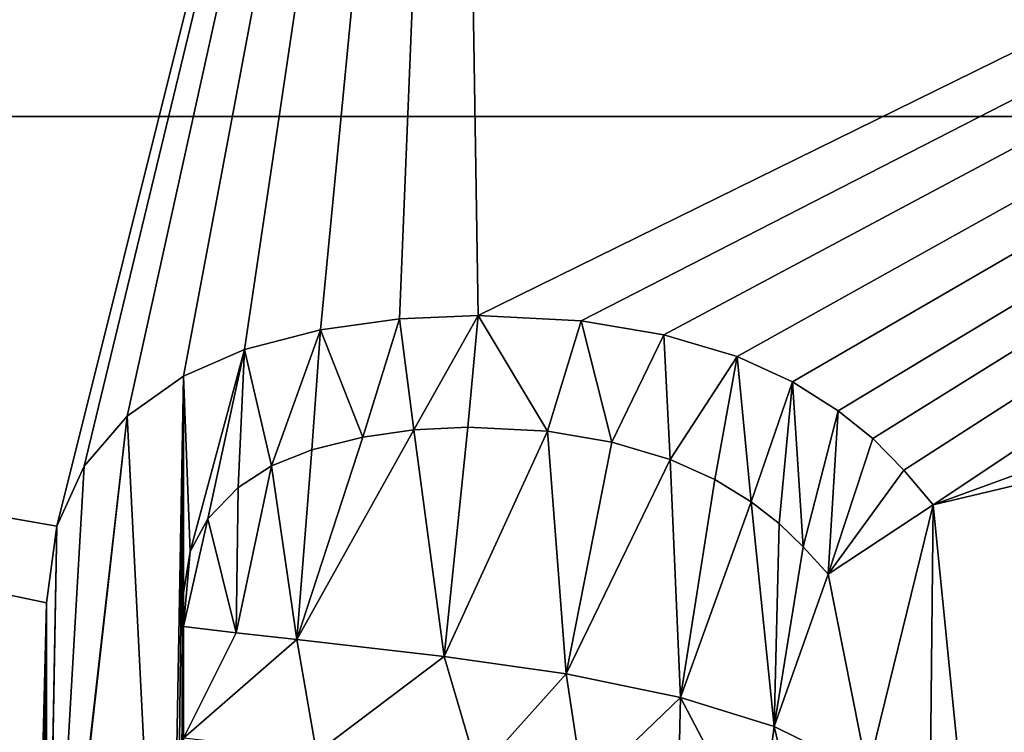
# Model space of a CAD drawing. Extents: x -50 to 50, y -119 to 244.
# Tile 56 of 112: x -6.05 to -2.85, y 14.61 to 16.93. Entities that reach past the tile are written whole.
import ezdxf

# ---------------------------------------------------------------- set-up
doc = ezdxf.new("R2010")
doc.units = 0
doc.header["$LTSCALE"] = 65.185185
for name, color, linetype in [('1043', 7, 'CONTINUOUS'), ('114', 7, 'CONTINUOUS'), ('263', 7, 'CONTINUOUS'), ('336', 7, 'CONTINUOUS'), ('337', 7, 'CONTINUOUS'), ('338', 7, 'CONTINUOUS'), ('339', 7, 'CONTINUOUS'), ('340', 7, 'CONTINUOUS'), ('341', 7, 'CONTINUOUS'), ('342', 7, 'CONTINUOUS'), ('343', 7, 'CONTINUOUS'), ('344', 7, 'CONTINUOUS'), ('345', 7, 'CONTINUOUS'), ('346', 7, 'CONTINUOUS'), ('347', 7, 'CONTINUOUS'), ('348', 7, 'CONTINUOUS'), ('349', 7, 'CONTINUOUS'), ('350', 7, 'CONTINUOUS'), ('351', 7, 'CONTINUOUS'), ('352', 7, 'CONTINUOUS'), ('353', 7, 'CONTINUOUS'), ('354', 7, 'CONTINUOUS'), ('355', 7, 'CONTINUOUS'), ('356', 7, 'CONTINUOUS'), ('357', 7, 'CONTINUOUS'), ('370', 7, 'CONTINUOUS'), ('868', 7, 'CONTINUOUS'), ('869', 7, 'CONTINUOUS'), ('936', 7, 'CONTINUOUS')]:
    doc.layers.add(name, color=color, linetype=linetype)

msp = doc.modelspace()

# ---------------------------------------------------------------- linework, layer by layer
at = {"layer": '1043', "linetype": 'CONTINUOUS'}
for points in [[(-12.9759, 16.5114, 69), (-13.5474, 16.9491, 68.7161), (-4.8396, 21.1607, 68.7071), (-12.9759, 16.5114, 69)], [(-4.6276, 20.4838, 69), (-12.9759, 16.5114, 69), (-4.8396, 21.1607, 68.7071), (-4.6276, 20.4838, 69)]]:
    msp.add_3dface(points, dxfattribs=at)
at = {"layer": '114', "linetype": 'CONTINUOUS'}
for points in [[(-11.7538, 20.3494, 71), (-16.6217, 16.6123, 71), (11.7538, 20.3494, 71), (-11.7538, 20.3494, 71)], [(11.7538, 20.3494, 71), (-16.6217, 16.6123, 71), (16.6217, 16.6123, 71), (11.7538, 20.3494, 71)], [(-16.6217, 16.6123, 71), (-20.3561, 11.7422, 71), (16.6217, 16.6123, 71), (-16.6217, 16.6123, 71)], [(16.6217, 16.6123, 71), (-20.3561, 11.7422, 71), (20.3561, 11.7422, 71), (16.6217, 16.6123, 71)]]:
    msp.add_3dface(points, dxfattribs=at)
at = {"layer": '263', "linetype": 'CONTINUOUS'}
for points in [[(-4.8121, 15.954, 68.5), (-4.9309, 15.5695, 68.5), (-5.0689, 15.9188, 68.5), (-4.8121, 15.954, 68.5)], [(-4.7655, 15.5939, 68.5), (-4.9309, 15.5695, 68.5), (-4.8121, 15.954, 68.5), (-4.7655, 15.5939, 68.5)], [(-4.5567, 15.9656, 68.5), (-4.7655, 15.5939, 68.5), (-4.8121, 15.954, 68.5), (-4.5567, 15.9656, 68.5)], [(-4.5898, 15.6025, 68.5), (-4.7655, 15.5939, 68.5), (-4.5567, 15.9656, 68.5), (-4.5898, 15.6025, 68.5)], [(-4.3306, 15.5892, 68.5), (-4.5898, 15.6025, 68.5), (-4.5567, 15.9656, 68.5), (-4.3306, 15.5892, 68.5)], [(-4.2212, 15.9484, 68.5), (-4.3306, 15.5892, 68.5), (-4.5567, 15.9656, 68.5), (-4.2212, 15.9484, 68.5)], [(-4.1221, 15.553, 68.5), (-4.3306, 15.5892, 68.5), (-4.2212, 15.9484, 68.5), (-4.1221, 15.553, 68.5)], [(-3.9521, 15.9025, 68.5), (-4.1221, 15.553, 68.5), (-4.2212, 15.9484, 68.5), (-3.9521, 15.9025, 68.5)], [(-5.0689, 15.9188, 68.5), (-5.228, 15.4759, 68.5), (-5.3156, 15.8546, 68.5), (-5.0689, 15.9188, 68.5)], [(-5.097, 15.5281, 68.5), (-5.228, 15.4759, 68.5), (-5.0689, 15.9188, 68.5), (-5.097, 15.5281, 68.5)], [(-4.9309, 15.5695, 68.5), (-5.097, 15.5281, 68.5), (-5.0689, 15.9188, 68.5), (-4.9309, 15.5695, 68.5)], [(-3.9322, 15.4967, 68.5), (-4.1221, 15.553, 68.5), (-3.9521, 15.9025, 68.5), (-3.9322, 15.4967, 68.5)], [(-3.7145, 15.8317, 68.5), (-3.9322, 15.4967, 68.5), (-3.9521, 15.9025, 68.5), (-3.7145, 15.8317, 68.5)], [(-5.3156, 15.8546, 68.5), (-5.4928, 15.198, 68.5), (-5.5141, 15.7675, 68.5), (-5.3156, 15.8546, 68.5)], [(-5.4354, 15.304, 68.5), (-5.4928, 15.198, 68.5), (-5.3156, 15.8546, 68.5), (-5.4354, 15.304, 68.5)], [(-5.3361, 15.4059, 68.5), (-5.4354, 15.304, 68.5), (-5.3156, 15.8546, 68.5), (-5.3361, 15.4059, 68.5)], [(-5.228, 15.4759, 68.5), (-5.3361, 15.4059, 68.5), (-5.3156, 15.8546, 68.5), (-5.228, 15.4759, 68.5)], [(-3.7865, 15.4319, 68.5), (-3.9322, 15.4967, 68.5), (-3.7145, 15.8317, 68.5), (-3.7865, 15.4319, 68.5)], [(-3.6691, 15.3595, 68.5), (-3.7865, 15.4319, 68.5), (-3.7145, 15.8317, 68.5), (-3.6691, 15.3595, 68.5)], [(-3.5345, 15.749, 68.5), (-3.6691, 15.3595, 68.5), (-3.7145, 15.8317, 68.5), (-3.5345, 15.749, 68.5)], [(-5.5141, 15.7675, 68.5), (-5.5636, 13, 68.5), (-5.6975, 15.6376, 68.5), (-5.5141, 15.7675, 68.5)], [(-5.5431, 13.0866, 68.5), (-5.5636, 13, 68.5), (-5.5141, 15.7675, 68.5), (-5.5431, 13.0866, 68.5)], [(-5.5246, 13.1815, 68.5), (-5.5431, 13.0866, 68.5), (-5.5141, 15.7675, 68.5), (-5.5246, 13.1815, 68.5)], [(-5.5141, 15.0633, 68.5), (-5.5246, 13.1815, 68.5), (-5.5141, 15.7675, 68.5), (-5.5141, 15.0633, 68.5)], [(-5.4928, 15.198, 68.5), (-5.5141, 15.0633, 68.5), (-5.5141, 15.7675, 68.5), (-5.4928, 15.198, 68.5)], [(-3.5775, 15.2887, 68.5), (-3.6691, 15.3595, 68.5), (-3.5345, 15.749, 68.5), (-3.5775, 15.2887, 68.5)], [(-3.5, 15.2129, 68.5), (-3.5775, 15.2887, 68.5), (-3.5345, 15.749, 68.5), (-3.5, 15.2129, 68.5)], [(-3.3856, 15.6554, 68.5), (-3.5, 15.2129, 68.5), (-3.5345, 15.749, 68.5), (-3.3856, 15.6554, 68.5)], [(-3.4178, 15.1238, 68.5), (-3.5, 15.2129, 68.5), (-3.3856, 15.6554, 68.5), (-3.4178, 15.1238, 68.5)], [(-3.2734, 15.5653, 68.5), (-3.4178, 15.1238, 68.5), (-3.3856, 15.6554, 68.5), (-3.2734, 15.5653, 68.5)], [(-5.9681, 13.2363, 68.5), (-5.9608, 13.3312, 68.5), (-5.6975, 15.6376, 68.5), (-5.9681, 13.2363, 68.5)], [(-5.5636, 13, 68.5), (-5.9681, 13.2363, 68.5), (-5.6975, 15.6376, 68.5), (-5.5636, 13, 68.5)], [(-5.6975, 15.6376, 68.5), (-5.9608, 13.3312, 68.5), (-5.8368, 15.4747, 68.5), (-5.6975, 15.6376, 68.5)], [(-3.1728, 15.4618, 68.5), (-3.4178, 15.1238, 68.5), (-3.2734, 15.5653, 68.5), (-3.1728, 15.4618, 68.5)], [(-5.8368, 15.4747, 68.5), (-5.9608, 13.3312, 68.5), (-5.9261, 15.2799, 68.5), (-5.8368, 15.4747, 68.5)], [(-3.0767, 15.3494, 68.5), (-3.4178, 15.1238, 68.5), (-3.1728, 15.4618, 68.5), (-3.0767, 15.3494, 68.5)], [(-5.9608, 13.3312, 68.5), (-5.9598, 13.4402, 68.5), (-5.9261, 15.2799, 68.5), (-5.9608, 13.3312, 68.5)], [(-5.9598, 13.4402, 68.5), (-5.9598, 15.0303, 68.5), (-5.9261, 15.2799, 68.5), (-5.9598, 13.4402, 68.5)], [(-5.5141, 14.9532, 68.5), (-5.5246, 13.1815, 68.5), (-5.5141, 15.0633, 68.5), (-5.5141, 14.9532, 68.5)], [(-5.5246, 13.1815, 68.5), (-5.5141, 14.9532, 68.5), (-5.5141, 14.5901, 68.5), (-5.5246, 13.1815, 68.5)], [(-5.5141, 14.9532, 68.5), (-5.343, 14.9332, 68.5), (-5.5141, 14.5901, 68.5), (-5.5141, 14.9532, 68.5)], [(-5.343, 14.9332, 68.5), (-5.1458, 14.9113, 68.5), (-5.5141, 14.5901, 68.5), (-5.343, 14.9332, 68.5)], [(-5.5141, 14.5901, 68.5), (-5.1458, 14.9113, 68.5), (-5.0819, 14.5425, 68.5), (-5.5141, 14.5901, 68.5)], [(-5.1458, 14.9113, 68.5), (-4.6665, 14.8565, 68.5), (-5.0819, 14.5425, 68.5), (-5.1458, 14.9113, 68.5)], [(-5.0819, 14.5425, 68.5), (-4.6665, 14.8565, 68.5), (-4.5567, 14.4801, 68.5), (-5.0819, 14.5425, 68.5)], [(-4.6665, 14.8565, 68.5), (-4.2706, 14.7996, 68.5), (-4.5567, 14.4801, 68.5), (-4.6665, 14.8565, 68.5)], [(-4.5567, 14.4801, 68.5), (-4.2706, 14.7996, 68.5), (-4.2126, 14.4197, 68.5), (-4.5567, 14.4801, 68.5)], [(-4.2706, 14.7996, 68.5), (-3.8985, 14.723, 68.5), (-4.2126, 14.4197, 68.5), (-4.2706, 14.7996, 68.5)], [(-4.2126, 14.4197, 68.5), (-3.8985, 14.723, 68.5), (-3.9075, 14.3425, 68.5), (-4.2126, 14.4197, 68.5)], [(-3.9075, 14.3425, 68.5), (-3.8985, 14.723, 68.5), (-3.6451, 14.2386, 68.5), (-3.9075, 14.3425, 68.5)], [(-3.8985, 14.723, 68.5), (-3.5939, 14.6286, 68.5), (-3.6451, 14.2386, 68.5), (-3.8985, 14.723, 68.5)], [(-3.6451, 14.2386, 68.5), (-3.5939, 14.6286, 68.5), (-3.4728, 14.1224, 68.5), (-3.6451, 14.2386, 68.5)], [(-3.5939, 14.6286, 68.5), (-3.29, 14.4791, 68.5), (-3.4728, 14.1224, 68.5), (-3.5939, 14.6286, 68.5)]]:
    msp.add_3dface(points, dxfattribs=at)
at = {"layer": '336', "linetype": 'CONTINUOUS'}
for points in [[(-5.8368, 15.4747, 68.5), (-5.9261, 15.2799, 68.5), (-5.8368, 15.4747, 69), (-5.8368, 15.4747, 68.5)], [(-5.8368, 15.4747, 69), (-5.9261, 15.2799, 68.5), (-5.9261, 15.2799, 69), (-5.8368, 15.4747, 69)], [(-5.9261, 15.2799, 68.5), (-5.9598, 15.0303, 68.5), (-5.9261, 15.2799, 69), (-5.9261, 15.2799, 68.5)], [(-5.9261, 15.2799, 69), (-5.9598, 15.0303, 68.5), (-5.9598, 15.0303, 69), (-5.9261, 15.2799, 69)]]:
    msp.add_3dface(points, dxfattribs=at)
at = {"layer": '337', "linetype": 'CONTINUOUS'}
for points in [[(-5.5141, 15.7675, 68.5), (-5.6975, 15.6376, 68.5), (-5.5141, 15.7675, 69), (-5.5141, 15.7675, 68.5)], [(-5.5141, 15.7675, 69), (-5.6975, 15.6376, 68.5), (-5.6975, 15.6376, 69), (-5.5141, 15.7675, 69)], [(-5.6975, 15.6376, 68.5), (-5.8368, 15.4747, 68.5), (-5.6975, 15.6376, 69), (-5.6975, 15.6376, 68.5)], [(-5.8368, 15.4747, 68.5), (-5.8368, 15.4747, 69), (-5.6975, 15.6376, 69), (-5.8368, 15.4747, 68.5)]]:
    msp.add_3dface(points, dxfattribs=at)
at = {"layer": '338', "linetype": 'CONTINUOUS'}
for points in [[(-5.0689, 15.9188, 68.5), (-5.3156, 15.8546, 68.5), (-5.0689, 15.9188, 69), (-5.0689, 15.9188, 68.5)], [(-5.0689, 15.9188, 69), (-5.3156, 15.8546, 68.5), (-5.3156, 15.8546, 69), (-5.0689, 15.9188, 69)], [(-5.3156, 15.8546, 68.5), (-5.5141, 15.7675, 68.5), (-5.3156, 15.8546, 69), (-5.3156, 15.8546, 68.5)], [(-5.5141, 15.7675, 68.5), (-5.5141, 15.7675, 69), (-5.3156, 15.8546, 69), (-5.5141, 15.7675, 68.5)]]:
    msp.add_3dface(points, dxfattribs=at)
at = {"layer": '339', "linetype": 'CONTINUOUS'}
for points in [[(-4.8121, 15.954, 68.5), (-5.0689, 15.9188, 68.5), (-4.8121, 15.954, 69), (-4.8121, 15.954, 68.5)], [(-5.0689, 15.9188, 68.5), (-5.0689, 15.9188, 69), (-4.8121, 15.954, 69), (-5.0689, 15.9188, 68.5)], [(-4.5567, 15.9656, 68.5), (-4.8121, 15.954, 68.5), (-4.5567, 15.9656, 69), (-4.5567, 15.9656, 68.5)], [(-4.5567, 15.9656, 69), (-4.8121, 15.954, 68.5), (-4.8121, 15.954, 69), (-4.5567, 15.9656, 69)]]:
    msp.add_3dface(points, dxfattribs=at)
at = {"layer": '340', "linetype": 'CONTINUOUS'}
for points in [[(-4.2212, 15.9484, 68.5), (-4.5567, 15.9656, 68.5), (-4.2211, 15.9484, 69), (-4.2212, 15.9484, 68.5)], [(-4.5567, 15.9656, 68.5), (-4.5567, 15.9656, 69), (-4.2211, 15.9484, 69), (-4.5567, 15.9656, 68.5)], [(-3.9521, 15.9025, 68.5), (-4.2212, 15.9484, 68.5), (-3.9521, 15.9025, 69), (-3.9521, 15.9025, 68.5)], [(-3.9521, 15.9025, 69), (-4.2212, 15.9484, 68.5), (-4.2211, 15.9484, 69), (-3.9521, 15.9025, 69)]]:
    msp.add_3dface(points, dxfattribs=at)
at = {"layer": '341', "linetype": 'CONTINUOUS'}
for points in [[(-3.7145, 15.8317, 68.5), (-3.9521, 15.9025, 68.5), (-3.7144, 15.8316, 69), (-3.7145, 15.8317, 68.5)], [(-3.9521, 15.9025, 68.5), (-3.9521, 15.9025, 69), (-3.7144, 15.8316, 69), (-3.9521, 15.9025, 68.5)], [(-3.5345, 15.749, 68.5), (-3.7145, 15.8317, 68.5), (-3.5345, 15.749, 69), (-3.5345, 15.749, 68.5)], [(-3.5345, 15.749, 69), (-3.7145, 15.8317, 68.5), (-3.7144, 15.8316, 69), (-3.5345, 15.749, 69)]]:
    msp.add_3dface(points, dxfattribs=at)
at = {"layer": '342', "linetype": 'CONTINUOUS'}
for points in [[(-3.3856, 15.6554, 68.5), (-3.5345, 15.749, 68.5), (-3.3855, 15.6554, 69), (-3.3856, 15.6554, 68.5)], [(-3.5345, 15.749, 68.5), (-3.5345, 15.749, 69), (-3.3855, 15.6554, 69), (-3.5345, 15.749, 68.5)], [(-3.2734, 15.5653, 68.5), (-3.3856, 15.6554, 68.5), (-3.2734, 15.5653, 69), (-3.2734, 15.5653, 68.5)], [(-3.2734, 15.5653, 69), (-3.3856, 15.6554, 68.5), (-3.3855, 15.6554, 69), (-3.2734, 15.5653, 69)]]:
    msp.add_3dface(points, dxfattribs=at)
at = {"layer": '343', "linetype": 'CONTINUOUS'}
for points in [[(-3.1728, 15.4618, 68.5), (-3.2734, 15.5653, 68.5), (-3.1727, 15.4617, 69), (-3.1728, 15.4618, 68.5)], [(-3.2734, 15.5653, 68.5), (-3.2734, 15.5653, 69), (-3.1727, 15.4617, 69), (-3.2734, 15.5653, 68.5)], [(-3.0767, 15.3494, 68.5), (-3.1728, 15.4618, 68.5), (-3.0767, 15.3494, 69), (-3.0767, 15.3494, 68.5)], [(-3.0767, 15.3494, 69), (-3.1728, 15.4618, 68.5), (-3.1727, 15.4617, 69), (-3.0767, 15.3494, 69)]]:
    msp.add_3dface(points, dxfattribs=at)
at = {"layer": '344', "linetype": 'CONTINUOUS'}
for points in [[(-3.4178, 15.1238, 68.5), (-3.0767, 15.3494, 68.5), (-3.0767, 15.3494, 69), (-3.4178, 15.1238, 68.5)], [(-3.4178, 15.1238, 68.5), (-3.0767, 15.3494, 69), (-3.4178, 15.1238, 69), (-3.4178, 15.1238, 68.5)]]:
    msp.add_3dface(points, dxfattribs=at)
at = {"layer": '345', "linetype": 'CONTINUOUS'}
for points in [[(-3.5775, 15.2887, 68.5), (-3.5, 15.2129, 68.5), (-3.5775, 15.2887, 69), (-3.5775, 15.2887, 68.5)], [(-3.5775, 15.2887, 69), (-3.5, 15.2129, 68.5), (-3.5, 15.2129, 69), (-3.5775, 15.2887, 69)], [(-3.5, 15.2129, 68.5), (-3.4178, 15.1238, 68.5), (-3.5, 15.2129, 69), (-3.5, 15.2129, 68.5)], [(-3.4178, 15.1238, 68.5), (-3.4178, 15.1238, 69), (-3.5, 15.2129, 69), (-3.4178, 15.1238, 68.5)]]:
    msp.add_3dface(points, dxfattribs=at)
at = {"layer": '346', "linetype": 'CONTINUOUS'}
for points in [[(-3.7865, 15.4319, 68.5), (-3.6691, 15.3595, 68.5), (-3.7865, 15.4319, 69), (-3.7865, 15.4319, 68.5)], [(-3.7865, 15.4319, 69), (-3.6691, 15.3595, 68.5), (-3.6691, 15.3594, 69), (-3.7865, 15.4319, 69)], [(-3.6691, 15.3595, 68.5), (-3.5775, 15.2887, 68.5), (-3.6691, 15.3594, 69), (-3.6691, 15.3595, 68.5)], [(-3.5775, 15.2887, 68.5), (-3.5775, 15.2887, 69), (-3.6691, 15.3594, 69), (-3.5775, 15.2887, 68.5)]]:
    msp.add_3dface(points, dxfattribs=at)
at = {"layer": '347', "linetype": 'CONTINUOUS'}
for points in [[(-4.1221, 15.553, 68.5), (-3.9322, 15.4967, 68.5), (-4.1221, 15.553, 69), (-4.1221, 15.553, 68.5)], [(-4.1221, 15.553, 69), (-3.9322, 15.4967, 68.5), (-3.9321, 15.4966, 69), (-4.1221, 15.553, 69)], [(-3.9322, 15.4967, 68.5), (-3.7865, 15.4319, 68.5), (-3.9321, 15.4966, 69), (-3.9322, 15.4967, 68.5)], [(-3.7865, 15.4319, 68.5), (-3.7865, 15.4319, 69), (-3.9321, 15.4966, 69), (-3.7865, 15.4319, 68.5)]]:
    msp.add_3dface(points, dxfattribs=at)
at = {"layer": '348', "linetype": 'CONTINUOUS'}
for points in [[(-4.5898, 15.6025, 68.5), (-4.3306, 15.5892, 68.5), (-4.5898, 15.6025, 69), (-4.5898, 15.6025, 68.5)], [(-4.5898, 15.6025, 69), (-4.3306, 15.5892, 68.5), (-4.3305, 15.5891, 69), (-4.5898, 15.6025, 69)], [(-4.3306, 15.5892, 68.5), (-4.1221, 15.553, 68.5), (-4.3305, 15.5891, 69), (-4.3306, 15.5892, 68.5)], [(-4.1221, 15.553, 68.5), (-4.1221, 15.553, 69), (-4.3305, 15.5891, 69), (-4.1221, 15.553, 68.5)]]:
    msp.add_3dface(points, dxfattribs=at)
at = {"layer": '349', "linetype": 'CONTINUOUS'}
for points in [[(-4.9309, 15.5695, 68.5), (-4.7655, 15.5939, 68.5), (-4.9309, 15.5695, 69), (-4.9309, 15.5695, 68.5)], [(-4.9309, 15.5695, 69), (-4.7655, 15.5939, 68.5), (-4.7655, 15.5939, 69), (-4.9309, 15.5695, 69)], [(-4.7655, 15.5939, 68.5), (-4.5898, 15.6025, 68.5), (-4.7655, 15.5939, 69), (-4.7655, 15.5939, 68.5)], [(-4.5898, 15.6025, 68.5), (-4.5898, 15.6025, 69), (-4.7655, 15.5939, 69), (-4.5898, 15.6025, 68.5)]]:
    msp.add_3dface(points, dxfattribs=at)
at = {"layer": '350', "linetype": 'CONTINUOUS'}
for points in [[(-5.097, 15.5281, 68.5), (-4.9309, 15.5695, 68.5), (-5.0971, 15.528, 69), (-5.097, 15.5281, 68.5)], [(-4.9309, 15.5695, 68.5), (-4.9309, 15.5695, 69), (-5.0971, 15.528, 69), (-4.9309, 15.5695, 68.5)], [(-5.228, 15.4759, 68.5), (-5.097, 15.5281, 68.5), (-5.228, 15.4759, 69), (-5.228, 15.4759, 68.5)], [(-5.228, 15.4759, 69), (-5.097, 15.5281, 68.5), (-5.0971, 15.528, 69), (-5.228, 15.4759, 69)]]:
    msp.add_3dface(points, dxfattribs=at)
at = {"layer": '351', "linetype": 'CONTINUOUS'}
for points in [[(-5.3361, 15.4059, 68.5), (-5.228, 15.4759, 68.5), (-5.3361, 15.4059, 69), (-5.3361, 15.4059, 68.5)], [(-5.228, 15.4759, 68.5), (-5.228, 15.4759, 69), (-5.3361, 15.4059, 69), (-5.228, 15.4759, 68.5)], [(-5.4354, 15.304, 68.5), (-5.3361, 15.4059, 68.5), (-5.4354, 15.304, 69), (-5.4354, 15.304, 68.5)], [(-5.4354, 15.304, 69), (-5.3361, 15.4059, 68.5), (-5.3361, 15.4059, 69), (-5.4354, 15.304, 69)]]:
    msp.add_3dface(points, dxfattribs=at)
at = {"layer": '352', "linetype": 'CONTINUOUS'}
for points in [[(-5.4928, 15.198, 68.5), (-5.4354, 15.304, 68.5), (-5.4928, 15.198, 69), (-5.4928, 15.198, 68.5)], [(-5.4354, 15.304, 68.5), (-5.4354, 15.304, 69), (-5.4928, 15.198, 69), (-5.4354, 15.304, 68.5)], [(-5.5141, 15.0633, 68.5), (-5.4928, 15.198, 68.5), (-5.5141, 15.0633, 69), (-5.5141, 15.0633, 68.5)], [(-5.5141, 15.0633, 69), (-5.4928, 15.198, 68.5), (-5.4928, 15.198, 69), (-5.5141, 15.0633, 69)]]:
    msp.add_3dface(points, dxfattribs=at)
at = {"layer": '353', "linetype": 'CONTINUOUS'}
for points in [[(-5.5141, 14.9532, 68.5), (-5.5141, 15.0633, 68.5), (-5.5141, 15.0633, 69), (-5.5141, 14.9532, 68.5)], [(-5.5141, 14.9532, 68.5), (-5.5141, 15.0633, 69), (-5.5141, 14.9532, 69), (-5.5141, 14.9532, 68.5)]]:
    msp.add_3dface(points, dxfattribs=at)
at = {"layer": '354', "linetype": 'CONTINUOUS'}
for points in [[(-5.343, 14.9332, 68.5), (-5.5141, 14.9532, 68.5), (-5.3431, 14.9332, 69), (-5.343, 14.9332, 68.5)], [(-5.5141, 14.9532, 68.5), (-5.5141, 14.9532, 69), (-5.3431, 14.9332, 69), (-5.5141, 14.9532, 68.5)], [(-5.1458, 14.9113, 69), (-5.343, 14.9332, 68.5), (-5.3431, 14.9332, 69), (-5.1458, 14.9113, 69)], [(-5.1458, 14.9113, 68.5), (-5.343, 14.9332, 68.5), (-5.1458, 14.9113, 69), (-5.1458, 14.9113, 68.5)]]:
    msp.add_3dface(points, dxfattribs=at)
at = {"layer": '355', "linetype": 'CONTINUOUS'}
for points in [[(-4.6665, 14.8565, 68.5), (-5.1458, 14.9113, 68.5), (-4.6663, 14.8565, 69), (-4.6665, 14.8565, 68.5)], [(-5.1458, 14.9113, 68.5), (-5.1458, 14.9113, 69), (-4.6663, 14.8565, 69), (-5.1458, 14.9113, 68.5)], [(-4.2706, 14.7996, 68.5), (-4.6665, 14.8565, 68.5), (-4.2706, 14.7996, 69), (-4.2706, 14.7996, 68.5)], [(-4.2706, 14.7996, 69), (-4.6665, 14.8565, 68.5), (-4.6663, 14.8565, 69), (-4.2706, 14.7996, 69)]]:
    msp.add_3dface(points, dxfattribs=at)
at = {"layer": '356', "linetype": 'CONTINUOUS'}
for points in [[(-3.8985, 14.723, 68.5), (-4.2706, 14.7996, 68.5), (-3.8985, 14.723, 69), (-3.8985, 14.723, 68.5)], [(-4.2706, 14.7996, 68.5), (-4.2706, 14.7996, 69), (-3.8985, 14.723, 69), (-4.2706, 14.7996, 68.5)], [(-3.5939, 14.6286, 68.5), (-3.8985, 14.723, 68.5), (-3.5939, 14.6286, 69), (-3.5939, 14.6286, 68.5)], [(-3.5939, 14.6286, 69), (-3.8985, 14.723, 68.5), (-3.8985, 14.723, 69), (-3.5939, 14.6286, 69)]]:
    msp.add_3dface(points, dxfattribs=at)
at = {"layer": '357', "linetype": 'CONTINUOUS'}
for points in [[(-3.29, 14.4791, 68.5), (-3.5939, 14.6286, 68.5), (-3.29, 14.4791, 69), (-3.29, 14.4791, 68.5)], [(-3.5939, 14.6286, 68.5), (-3.5939, 14.6286, 69), (-3.29, 14.4791, 69), (-3.5939, 14.6286, 68.5)]]:
    msp.add_3dface(points, dxfattribs=at)
at = {"layer": '370', "linetype": 'CONTINUOUS'}
for points in [[(-5.9598, 15.0303, 68.5), (-5.9598, 13.4402, 68.5), (-5.9598, 15.0303, 69), (-5.9598, 15.0303, 68.5)], [(-5.9598, 15.0303, 69), (-5.9598, 13.4402, 68.5), (-5.9598, 13.4402, 69), (-5.9598, 15.0303, 69)]]:
    msp.add_3dface(points, dxfattribs=at)
at = {"layer": '868', "linetype": 'CONTINUOUS'}
for points in [[(-4.063, 6.8914, 67.5), (-14.0777, 16.9061, 67.5), (-3.9138, 7.3114, 68.7073), (-4.063, 6.8914, 67.5)], [(-3.9138, 7.3114, 68.7073), (-14.0777, 16.9061, 67.5), (-4.3457, 7.8813, 69), (-3.9138, 7.3114, 68.7073)], [(-4.3457, 7.8813, 69), (-14.0777, 16.9061, 67.5), (-12.9759, 16.5114, 69), (-4.3457, 7.8813, 69)]]:
    msp.add_3dface(points, dxfattribs=at)
at = {"layer": '869', "linetype": 'CONTINUOUS'}
msp.add_3dface([(-4.063, 6.8914, 67.5), (-16.9061, 14.0777, 67.5), (-14.0777, 16.9061, 67.5), (-4.063, 6.8914, 67.5)], dxfattribs=at)
at = {"layer": '936', "linetype": 'CONTINUOUS'}
for points in [[(-5.9261, 15.2799, 69), (-12.9759, 16.5114, 69), (-4.6276, 20.4838, 69), (-5.9261, 15.2799, 69)], [(-5.8368, 15.4747, 69), (-5.9261, 15.2799, 69), (-4.6276, 20.4838, 69), (-5.8368, 15.4747, 69)], [(-5.6975, 15.6376, 69), (-5.8368, 15.4747, 69), (-4.6276, 20.4838, 69), (-5.6975, 15.6376, 69)], [(-5.5141, 15.7675, 69), (-5.6975, 15.6376, 69), (-4.6276, 20.4838, 69), (-5.5141, 15.7675, 69)], [(-5.3156, 15.8546, 69), (-5.5141, 15.7675, 69), (-4.6276, 20.4838, 69), (-5.3156, 15.8546, 69)], [(-5.0689, 15.9188, 69), (-5.3156, 15.8546, 69), (-4.6276, 20.4838, 69), (-5.0689, 15.9188, 69)], [(-4.8121, 15.954, 69), (-5.0689, 15.9188, 69), (-4.6276, 20.4838, 69), (-4.8121, 15.954, 69)], [(-4.5567, 15.9656, 69), (-4.8121, 15.954, 69), (-4.6276, 20.4838, 69), (-4.5567, 15.9656, 69)], [(4.6276, 20.4838, 69), (-4.5567, 15.9656, 69), (-4.6276, 20.4838, 69), (4.6276, 20.4838, 69)], [(-4.2211, 15.9484, 69), (-4.5567, 15.9656, 69), (4.6276, 20.4838, 69), (-4.2211, 15.9484, 69)], [(-3.9521, 15.9025, 69), (-4.2211, 15.9484, 69), (4.6276, 20.4838, 69), (-3.9521, 15.9025, 69)], [(-3.7144, 15.8316, 69), (-3.9521, 15.9025, 69), (4.6276, 20.4838, 69), (-3.7144, 15.8316, 69)], [(-3.5345, 15.749, 69), (-3.7144, 15.8316, 69), (4.6276, 20.4838, 69), (-3.5345, 15.749, 69)], [(-3.3855, 15.6554, 69), (-3.5345, 15.749, 69), (4.6276, 20.4838, 69), (-3.3855, 15.6554, 69)], [(-3.2734, 15.5653, 69), (-3.3855, 15.6554, 69), (4.6276, 20.4838, 69), (-3.2734, 15.5653, 69)], [(-3.1727, 15.4617, 69), (-3.2734, 15.5653, 69), (4.6276, 20.4838, 69), (-3.1727, 15.4617, 69)], [(-3.0767, 15.3494, 69), (-3.1727, 15.4617, 69), (4.6276, 20.4838, 69), (-3.0767, 15.3494, 69)], [(-2.0856, 15.7111, 69), (-3.0767, 15.3494, 69), (4.6276, 20.4838, 69), (-2.0856, 15.7111, 69)], [(-5.9261, 15.2799, 69), (-5.9598, 15.0303, 69), (-12.9759, 16.5114, 69), (-5.9261, 15.2799, 69)], [(-5.9598, 15.0303, 69), (-6.0093, 13, 69), (-12.9759, 16.5114, 69), (-5.9598, 15.0303, 69)], [(-6.0093, 13, 69), (-4.3457, 7.8813, 69), (-12.9759, 16.5114, 69), (-6.0093, 13, 69)], [(-2.0856, 15.7111, 69), (-2.2184, 15.553, 69), (-3.0767, 15.3494, 69), (-2.0856, 15.7111, 69)], [(-4.9309, 15.5695, 69), (-4.7655, 15.5939, 69), (-5.1458, 14.9113, 69), (-4.9309, 15.5695, 69)], [(-5.1458, 14.9113, 69), (-4.7655, 15.5939, 69), (-4.6663, 14.8565, 69), (-5.1458, 14.9113, 69)], [(-4.7655, 15.5939, 69), (-4.5898, 15.6025, 69), (-4.6663, 14.8565, 69), (-4.7655, 15.5939, 69)], [(-4.5898, 15.6025, 69), (-4.3305, 15.5891, 69), (-4.6663, 14.8565, 69), (-4.5898, 15.6025, 69)], [(-5.0971, 15.528, 69), (-4.9309, 15.5695, 69), (-5.1458, 14.9113, 69), (-5.0971, 15.528, 69)], [(-4.3305, 15.5891, 69), (-4.2706, 14.7996, 69), (-4.6663, 14.8565, 69), (-4.3305, 15.5891, 69)], [(-4.3305, 15.5891, 69), (-4.1221, 15.553, 69), (-4.2706, 14.7996, 69), (-4.3305, 15.5891, 69)], [(-5.228, 15.4759, 69), (-5.0971, 15.528, 69), (-5.1458, 14.9113, 69), (-5.228, 15.4759, 69)], [(-4.1221, 15.553, 69), (-3.9321, 15.4966, 69), (-4.2706, 14.7996, 69), (-4.1221, 15.553, 69)], [(-3.0767, 15.3494, 69), (-2.2184, 15.553, 69), (-2.9515, 14.0882, 69), (-3.0767, 15.3494, 69)], [(-2.2184, 15.553, 69), (-2.3, 15.3627, 69), (-2.9515, 14.0882, 69), (-2.2184, 15.553, 69)], [(-4.2706, 14.7996, 69), (-3.9321, 15.4966, 69), (-3.8985, 14.723, 69), (-4.2706, 14.7996, 69)], [(-3.9321, 15.4966, 69), (-3.7865, 15.4319, 69), (-3.8985, 14.723, 69), (-3.9321, 15.4966, 69)], [(-5.3361, 15.4059, 69), (-5.228, 15.4759, 69), (-5.3431, 14.9332, 69), (-5.3361, 15.4059, 69)], [(-5.228, 15.4759, 69), (-5.1458, 14.9113, 69), (-5.3431, 14.9332, 69), (-5.228, 15.4759, 69)], [(-0.6723, 15.4374, 69), (-0.4279, 15.2749, 69), (-4.3457, 7.8813, 69), (-0.6723, 15.4374, 69)], [(-1.8882, 13, 69), (-0.6723, 15.4374, 69), (-4.3457, 7.8813, 69), (-1.8882, 13, 69)], [(-3.7865, 15.4319, 69), (-3.6691, 15.3594, 69), (-3.8985, 14.723, 69), (-3.7865, 15.4319, 69)], [(-5.4354, 15.304, 69), (-5.3361, 15.4059, 69), (-5.3431, 14.9332, 69), (-5.4354, 15.304, 69)], [(-3.6691, 15.3594, 69), (-3.5939, 14.6286, 69), (-3.8985, 14.723, 69), (-3.6691, 15.3594, 69)], [(-3.6691, 15.3594, 69), (-3.5775, 15.2887, 69), (-3.5939, 14.6286, 69), (-3.6691, 15.3594, 69)], [(-3.4178, 15.1238, 69), (-3.0767, 15.3494, 69), (-3.29, 14.4791, 69), (-3.4178, 15.1238, 69)], [(-3.0767, 15.3494, 69), (-3.0877, 14.3095, 69), (-3.29, 14.4791, 69), (-3.0767, 15.3494, 69)], [(-3.0877, 14.3095, 69), (-3.0767, 15.3494, 69), (-2.9515, 14.0882, 69), (-3.0877, 14.3095, 69)], [(-2.3, 15.3627, 69), (-2.9006, 13.7868, 69), (-2.9515, 14.0882, 69), (-2.3, 15.3627, 69)], [(-2.3, 15.3627, 69), (-2.3339, 15.0798, 69), (-2.9006, 13.7868, 69), (-2.3, 15.3627, 69)], [(-5.4928, 15.198, 69), (-5.4354, 15.304, 69), (-5.5141, 14.9532, 69), (-5.4928, 15.198, 69)], [(-5.5141, 14.9532, 69), (-5.4354, 15.304, 69), (-5.3431, 14.9332, 69), (-5.5141, 14.9532, 69)], [(-0.4279, 15.2749, 69), (-0.1991, 15.0798, 69), (-4.3457, 7.8813, 69), (-0.4279, 15.2749, 69)], [(-3.5775, 15.2887, 69), (-3.5, 15.2129, 69), (-3.5939, 14.6286, 69), (-3.5775, 15.2887, 69)], [(-3.5, 15.2129, 69), (-3.4178, 15.1238, 69), (-3.5939, 14.6286, 69), (-3.5, 15.2129, 69)], [(-5.5141, 15.0633, 69), (-5.4928, 15.198, 69), (-5.5141, 14.9532, 69), (-5.5141, 15.0633, 69)], [(-3.5939, 14.6286, 69), (-3.4178, 15.1238, 69), (-3.29, 14.4791, 69), (-3.5939, 14.6286, 69)], [(-0.1991, 15.0798, 69), (-0.1991, 13, 69), (-4.3457, 7.8813, 69), (-0.1991, 15.0798, 69)], [(-2.3339, 15.0798, 69), (-2.3339, 13, 69), (-4.3457, 7.8813, 69), (-2.3339, 15.0798, 69)], [(-2.9315, 13.5243, 69), (-2.3339, 15.0798, 69), (-4.3457, 7.8813, 69), (-2.9315, 13.5243, 69)], [(-2.9006, 13.7868, 69), (-2.3339, 15.0798, 69), (-2.9315, 13.5243, 69), (-2.9006, 13.7868, 69)], [(-6.0093, 13, 69), (-5.9598, 15.0303, 69), (-5.9847, 13.1253, 69), (-6.0093, 13, 69)], [(-5.9598, 15.0303, 69), (-5.9681, 13.2363, 69), (-5.9847, 13.1253, 69), (-5.9598, 15.0303, 69)], [(-5.9681, 13.2363, 69), (-5.9598, 15.0303, 69), (-5.9608, 13.3311, 69), (-5.9681, 13.2363, 69)], [(-5.9598, 15.0303, 69), (-5.9598, 13.4402, 69), (-5.9608, 13.3311, 69), (-5.9598, 15.0303, 69)]]:
    msp.add_3dface(points, dxfattribs=at)

doc.saveas('drawing.dxf')
